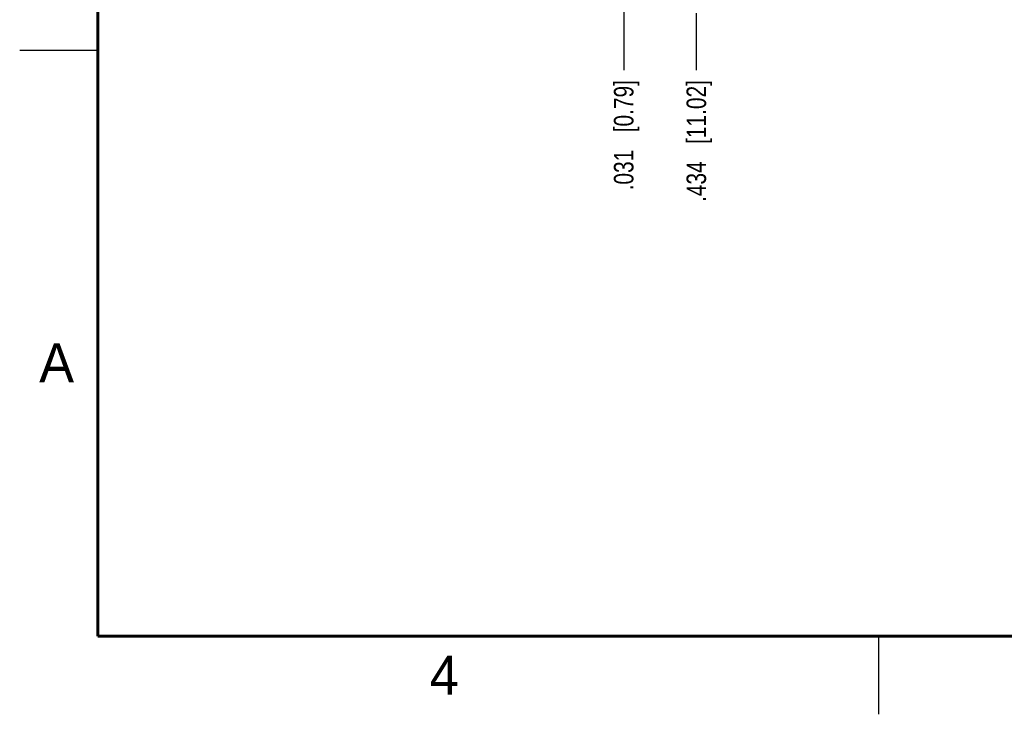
# Model space of a CAD drawing. Header units: inches. Extents: x 0 to 22, y 0 to 17.
# Tile 1 of 15: x 0 to 6.3, y 0 to 4.4. Entities that reach past the tile are written whole.
import ezdxf

# ---------------------------------------------------------------- set-up
doc = ezdxf.new("R2010")
doc.units = ezdxf.units.IN
doc.header["$LTSCALE"] = 1.21
doc.header["$MEASUREMENT"] = 0
doc.layers.get('0').update_dxf_attribs({"linetype": 'CONTINUOUS'})
doc.layers.add('DIMENSIONS', color=7, linetype='CONTINUOUS')
doc.styles.get("Standard").update_dxf_attribs({"font": 'txt', "width": 0.8})
doc.styles.add('TEXTSTYLE_2', font='txt')
doc.dimstyles.new('DIMSTYLE_2', dxfattribs={"dimtxt": 0.125, "dimasz": 0.18, "dimexe": 0.18, "dimexo": 0.0625, "dimgap": 0.09, "dimtad": 0, "dimtih": 1, "dimtoh": 1, "dimdec": 3, "dimzin": 4, "dimdsep": 46, "dimtxsty": 'STANDARD', "dimblk": '_FILLED', "dimblk1": '_FILLED', "dimblk2": '_FILLED', "dimcen": 0.09, "dimadec": 0, "dimazin": 0, "dimtp": 0.01, "dimtm": 0.01, "dimtfac": 1, "dimtdec": 3, "dimtofl": 0, "dimtmove": 0, "dimatfit": 3, "dimldrblk": '_FILLED', "dimfxl": 1, "dimtolj": 1, "dimtzin": 4, "dimarcsym": 0})

# ---------------------------------------------------------------- blocks, each defined once
blk = doc.blocks.new('*D13')
at = {"layer": 'DIMENSIONS', "color": 2, "linetype": 'CONTINUOUS'}
blk.add_line((4.3319, 4.4885), (4.3319, 4.1222), dxfattribs=at)
at = {"layer": 'DIMENSIONS', "color": 2, "linetype": 'CONTINUOUS', "insert": (4.2694, 4.0597), "char_height": 0.125, "width": 1.225, "attachment_point": 3, "rotation": 90, "line_spacing_factor": 0.9}
blk.add_mtext('.434{\\Ftxt.shx;\\W1.000000;\\H0.125000; }[11.02]', dxfattribs=at)
blk = doc.blocks.new('_FILLED')
at = {"color": 0, "linetype": 'BYBLOCK'}
blk.add_solid([(0, 0), (-1, 0.174), (-1, -0.174)], dxfattribs=at)
blk = doc.blocks.new('*D14')
at = {"layer": 'DIMENSIONS', "color": 2, "linetype": 'CONTINUOUS'}
blk.add_line((3.8669, 4.7471), (3.8669, 4.1222), dxfattribs=at)
at = {"layer": 'DIMENSIONS', "color": 2, "linetype": 'CONTINUOUS', "insert": (3.8044, 4.0597), "char_height": 0.125, "width": 1.125, "attachment_point": 3, "rotation": 90, "line_spacing_factor": 0.9}
blk.add_mtext('.031{\\Ftxt.shx;\\W1.000000;\\H0.125000; }[0.79]', dxfattribs=at)

msp = doc.modelspace()

# ---------------------------------------------------------------- linework, layer by layer
at = {"color": 2, "linetype": 'CONTINUOUS'}
for p, q in [((0, 4.25), (0.5, 4.25)), ((5.5, 0), (5.5, 0.5))]:
    msp.add_line(p, q, dxfattribs=at)
at = {"color": 7, "linetype": 'CONTINUOUS', "const_width": 0.02}
for points in [[(0.5, 16.5), (0.5, 0.5)], [(0.5, 0.5), (21.5, 0.5)]]:
    msp.add_lwpolyline(points, dxfattribs=at)

# ---------------------------------------------------------------- texts
at = {"color": 2, "linetype": 'CONTINUOUS', "char_height": 0.25, "width": 0.25, "attachment_point": 1, "line_spacing_factor": 0.9, "style": 'TEXTSTYLE_2'}
for s, insert in [('A', (0.125, 2.375)), ('4', (2.625, 0.375))]:
    msp.add_mtext(s, dxfattribs=dict(at, insert=insert))

# ---------------------------------------------------------------- dimensions: what is measured, and where the dimension line sits
at = {"layer": 'DIMENSIONS', "color": 2, "linetype": 'CONTINUOUS'}
for feature_location, offset, picture, middle in [((3.8669, 4.7471), (0, -0.6249), '*D14', (3.9789, 3.2737)), ((4.3319, 4.4885), (0, -0.3663), '*D13', (4.4663, 3.2237))]:
    dim = msp.add_ordinate_dim(feature_location=feature_location, offset=offset, dtype=1, origin=(3.8979, 8.5451), dimstyle='DIMSTYLE_2', dxfattribs=at)
    dim.commit()
    dim.dimension.update_dxf_attribs({"geometry": picture, "text_midpoint": middle})

doc.saveas('drawing.dxf')
